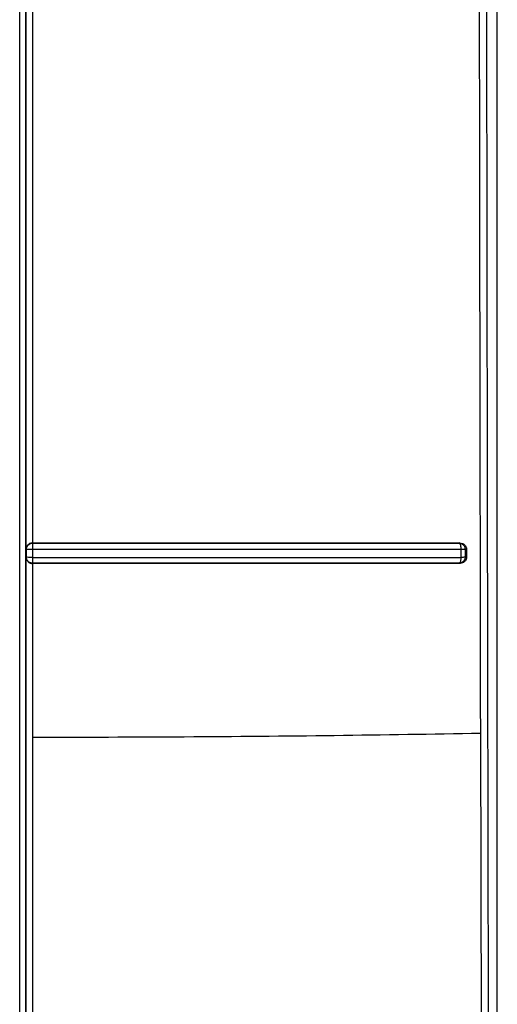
# Model space of a CAD drawing. Header units: inches. Extents: x 170 to 312, y 215 to 248.
# Tile 254 of 256: x 206.5068 to 206.5374, y 241.9654 to 242.0284. Entities that reach past the tile are written whole.
import ezdxf

# ---------------------------------------------------------------- set-up
doc = ezdxf.new("R2010")
doc.units = ezdxf.units.IN
doc.header["$LTSCALE"] = 0.25
doc.header["$MEASUREMENT"] = 0
doc.layers.add('MOTOR RH', color=7, linetype='Continuous')

msp = doc.modelspace()

# ---------------------------------------------------------------- linework, layer by layer
at = {"layer": 'MOTOR RH'}
for p, q in [((206.5373745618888, 241.9416975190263), (206.5373745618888, 242.3695190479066)), ((206.5373706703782, 241.923915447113), (206.5373707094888, 242.1606200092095)), ((206.5072176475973, 241.994498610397), (206.5072175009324, 242.0341108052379)), ((206.5076192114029, 242.0337266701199), (206.5076147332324, 241.994882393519)), ((206.5076147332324, 241.994882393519), (206.5076350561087, 241.9948732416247)), ((206.5076367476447, 241.9947446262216), (206.5076355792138, 241.9948358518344)), ((206.5076375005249, 241.9946130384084), (206.5076367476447, 241.9947446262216)), ((206.5349802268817, 241.9948847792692), (206.53492852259, 241.994875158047)), ((206.53492852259, 241.9948751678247), (206.5349528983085, 241.9948646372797)), ((206.5349528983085, 241.9948646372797), (206.5349753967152, 241.9948391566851)), ((206.5349753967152, 241.9948391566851), (206.5350136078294, 241.9947481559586)), ((206.5072405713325, 241.9944810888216), (206.5072176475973, 241.994498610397)), ((206.5072405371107, 241.9939711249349), (206.5072405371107, 241.9944810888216)), ((206.5076386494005, 241.9944604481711), (206.5076375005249, 241.9946130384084)), ((206.5076386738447, 241.9939542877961), (206.5076386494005, 241.9944604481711)), ((206.5350452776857, 241.9944632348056), (206.5350452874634, 241.993956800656)), ((206.5354007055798, 241.9944950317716), (206.5353126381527, 241.9944774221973)), ((206.5353126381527, 241.9944774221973), (206.5353126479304, 241.9939732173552)), ((206.5354007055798, 241.9944950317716), (206.5354007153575, 241.9939570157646)), ((206.5072405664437, 241.9939711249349), (206.5072176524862, 241.9939542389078)), ((206.5072178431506, 241.9543423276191), (206.5072176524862, 241.9939542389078)), ((206.5073631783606, 241.9939596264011), (206.5072747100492, 241.99396578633)), ((206.5076341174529, 241.9935802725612), (206.5076147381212, 241.9935700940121)), ((206.5076147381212, 241.9935700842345), (206.5076148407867, 241.9824497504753)), ((206.5349874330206, 241.9935724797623), (206.5349293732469, 241.99358316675)), ((206.5354007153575, 241.9939570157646), (206.5353126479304, 241.9939732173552)), ((206.5076148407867, 241.9824497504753), (206.5076202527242, 241.9547260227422)), ((206.5364484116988, 241.9207354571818), (206.5363117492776, 241.9827077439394))]:
    msp.add_line(p, q, dxfattribs=at)
for points, knots in [([(206.506805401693, 241.9271116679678), (206.5068053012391, 241.9466152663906), (206.5068051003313, 241.9856224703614), (206.5068049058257, 242.0442066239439), (206.5068047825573, 242.1028212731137), (206.5068047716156, 242.1419097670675), (206.5068047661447, 242.1614540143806)], [0, 0, 0, 0, 0.2499999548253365, 0.5000000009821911, 0.7499999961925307, 1, 1, 1, 1]), ([(206.5071988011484, 241.9280929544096), (206.5071986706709, 241.9539800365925), (206.5071984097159, 242.005754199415), (206.5071981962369, 242.08353334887), (206.5071981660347, 242.1354073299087), (206.5071981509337, 242.1613443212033)], [0, 0, 0, 0, 0.3333333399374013, 0.6666666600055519, 1, 1, 1, 1]), ([(206.5363117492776, 241.9827077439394), (206.5362784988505, 242.0025529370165), (206.5362120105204, 242.0422358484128), (206.5361582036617, 242.1018029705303), (206.5361530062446, 242.1415163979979), (206.5361504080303, 242.1613693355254)], [0, 0, 0, 0, 0.3334593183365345, 0.6667930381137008, 1, 1, 1, 1]), ([(206.5365962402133, 242.1609944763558), (206.5365987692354, 242.1409546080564), (206.5366038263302, 242.1008823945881), (206.5366611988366, 242.0407988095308), (206.5367517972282, 241.9807513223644), (206.5368453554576, 241.9407724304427), (206.5368921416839, 241.9207799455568)], [0, 0, 0, 0, 0.2500558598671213, 0.5000178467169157, 0.7499709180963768, 1, 1, 1, 1]), ([(206.5072951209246, 241.9947172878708), (206.5072721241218, 241.9946790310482), (206.5072367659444, 241.9946202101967), (206.5072205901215, 241.9945444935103), (206.5072184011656, 241.9945103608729), (206.5072176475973, 241.994498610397)], [0, 0, 0, 0, 0.5495341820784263, 0.8449229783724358, 1, 1, 1, 1]), ([(206.5072405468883, 241.9944810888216), (206.5072412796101, 241.9944987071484), (206.5072424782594, 241.9945275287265), (206.5072490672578, 241.9945619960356), (206.5072616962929, 241.9946124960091), (206.50728837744, 241.9946740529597), (206.5073500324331, 241.994760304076), (206.5074088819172, 241.9948000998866), (206.5074463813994, 241.9948254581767)], [0, 0, 0, 0, 0.1258378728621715, 0.2058564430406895, 0.2504290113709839, 0.4977132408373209, 0.6799378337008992, 1, 1, 1, 1]), ([(206.5076147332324, 241.9948822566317), (206.5075844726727, 241.9948793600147), (206.5075225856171, 241.99487343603), (206.507435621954, 241.9948389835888), (206.5073548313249, 241.9947879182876), (206.5073159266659, 241.9947418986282), (206.5072951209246, 241.9947172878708)], [0, 0, 0, 0, 0.2182004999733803, 0.4462503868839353, 0.7038614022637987, 0.9999999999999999, 0.9999999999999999, 0.9999999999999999, 0.9999999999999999]), ([(206.5074463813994, 241.9948254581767), (206.5074763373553, 241.9948393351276), (206.5075362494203, 241.9948670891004), (206.5076021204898, 241.9948711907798), (206.5076350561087, 241.9948732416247)], [0, 0, 0, 0, 0.499998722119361, 1, 1, 1, 1]), ([(206.5076147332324, 241.994882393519), (206.5107059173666, 241.9948826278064), (206.5168886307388, 241.9948830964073), (206.5260726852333, 241.9948828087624), (206.5320122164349, 241.9948841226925), (206.5349802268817, 241.9948847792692)], [0, 0, 0, 0, 0.3334398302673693, 0.6669168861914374, 0.9999999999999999, 0.9999999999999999, 0.9999999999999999, 0.9999999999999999]), ([(206.5076355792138, 241.9948358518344), (206.5076349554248, 241.994848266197), (206.5076339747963, 241.9948677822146), (206.5076347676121, 241.9948717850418), (206.5076350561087, 241.9948732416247)], [0, 0, 0, 0, 0.6361114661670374, 1, 1, 1, 1]), ([(206.5076350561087, 241.9948732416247), (206.5107140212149, 241.9948734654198), (206.5168796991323, 241.9948739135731), (206.5260389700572, 241.9948734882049), (206.5319677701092, 241.9948746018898), (206.53492852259, 241.994875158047)], [0, 0, 0, 0, 0.3330481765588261, 0.6669344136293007, 0.9999999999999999, 0.9999999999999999, 0.9999999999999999, 0.9999999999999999]), ([(206.53492852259, 241.9948751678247), (206.534960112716, 241.9948724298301), (206.5350191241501, 241.9948673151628), (206.5351142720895, 241.9948292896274), (206.5351935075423, 241.9947706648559), (206.5352524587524, 241.9946949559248), (206.5353001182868, 241.994603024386), (206.5353076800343, 241.9945271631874), (206.5353126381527, 241.9944774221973)], [0, 0, 0, 0, 0.156100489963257, 0.2916010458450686, 0.5001053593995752, 0.6325824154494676, 0.7590900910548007, 1, 1, 1, 1]), ([(206.5349802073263, 241.9948847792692), (206.5350366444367, 241.9948793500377), (206.535148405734, 241.9948685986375), (206.5352854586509, 241.9947734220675), (206.5353642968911, 241.9946664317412), (206.5353958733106, 241.9945699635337), (206.5353990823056, 241.994520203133), (206.5354007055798, 241.9944950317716)], [0, 0, 0, 0, 0.270037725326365, 0.5347503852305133, 0.7714620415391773, 0.8843937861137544, 1, 1, 1, 1]), ([(206.5350136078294, 241.9947481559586), (206.5350234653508, 241.994705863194), (206.5350428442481, 241.9946227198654), (206.5350428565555, 241.9945194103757), (206.5350428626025, 241.9944686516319)], [0, 0, 0, 0, 0.5086729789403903, 0.9999999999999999, 0.9999999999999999, 0.9999999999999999, 0.9999999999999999]), ([(206.5073631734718, 241.9944657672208), (206.5073294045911, 241.9944680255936), (206.5072618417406, 241.9944725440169), (206.5072476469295, 241.9944782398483), (206.5072405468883, 241.9944810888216)], [0, 0, 0, 0, 0.4998143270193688, 1, 1, 1, 1]), ([(206.5076386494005, 241.9944604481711), (206.5076074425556, 241.9944604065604), (206.5075521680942, 241.9944603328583), (206.5074550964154, 241.9944622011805), (206.5073995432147, 241.9944643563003), (206.5073631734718, 241.9944657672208)], [0, 0, 0, 0, 0.3092725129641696, 0.5477923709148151, 1, 1, 1, 1]), ([(206.5350452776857, 241.9944632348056), (206.5320536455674, 241.9944627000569), (206.5260864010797, 241.994461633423), (206.5168883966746, 241.9944606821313), (206.5107163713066, 241.9944605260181), (206.5076386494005, 241.9944604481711)], [0, 0, 0, 0, 0.3351251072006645, 0.6684556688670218, 1, 1, 1, 1]), ([(206.5353126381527, 241.9944774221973), (206.5353055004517, 241.9944766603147), (206.5352884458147, 241.9944748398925), (206.5352288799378, 241.9944685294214), (206.5351457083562, 241.994467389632), (206.5350810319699, 241.9944609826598), (206.5350480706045, 241.9944630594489), (206.5350452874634, 241.9944632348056)], [0, 0, 0, 0, 0.2092021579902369, 0.499862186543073, 0.7549553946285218, 0.9793093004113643, 1, 1, 1, 1]), ([(206.5072176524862, 241.9939542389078), (206.5072227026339, 241.9939142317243), (206.5072301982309, 241.9938548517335), (206.5072629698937, 241.9937822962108), (206.5072860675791, 241.9937483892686), (206.5072974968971, 241.9937316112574)], [0, 0, 0, 0, 0.510582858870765, 0.7578240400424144, 1, 1, 1, 1]), ([(206.5076341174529, 241.9935802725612), (206.5076086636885, 241.9935815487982), (206.5075694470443, 241.993583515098), (206.5075290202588, 241.9935946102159), (206.5075151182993, 241.9935987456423), (206.5075139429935, 241.9935990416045), (206.5075133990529, 241.9935992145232), (206.5075132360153, 241.993599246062), (206.5075131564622, 241.9935992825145), (206.5075130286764, 241.9935993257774), (206.5075123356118, 241.9935995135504), (206.5075107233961, 241.99360017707), (206.5075068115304, 241.9936014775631), (206.5074975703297, 241.9936048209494), (206.5074838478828, 241.9936100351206), (206.5074628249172, 241.9936193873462), (206.5074172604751, 241.9936430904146), (206.5073498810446, 241.9936943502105), (206.5072887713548, 241.9937771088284), (206.5072489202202, 241.9938722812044), (206.5072435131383, 241.9939360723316), (206.5072405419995, 241.9939711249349)], [0, 0, 0, 0, 0.1249358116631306, 0.1924887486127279, 0.1961380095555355, 0.2002926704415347, 0.2009564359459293, 0.2011094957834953, 0.2012415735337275, 0.2013855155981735, 0.2017598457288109, 0.2052289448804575, 0.2121573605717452, 0.2226401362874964, 0.253612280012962, 0.2832652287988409, 0.334882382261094, 0.503530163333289, 0.6900196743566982, 0.8296688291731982, 0.9999999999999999, 0.9999999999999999, 0.9999999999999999, 0.9999999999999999]), ([(206.5072747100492, 241.99396578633), (206.5072741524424, 241.9939659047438), (206.5072642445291, 241.9939680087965), (206.5072475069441, 241.9939702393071), (206.507242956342, 241.9939708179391), (206.5072405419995, 241.9939711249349)], [0, 0, 0, 0, 0.02723304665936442, 0.4838940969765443, 1, 1, 1, 1]), ([(206.5072974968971, 241.9937316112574), (206.5073179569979, 241.9937078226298), (206.5073559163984, 241.99366368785), (206.5074348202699, 241.9936135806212), (206.5075210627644, 241.9935789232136), (206.5075841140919, 241.9935730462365), (206.5076147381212, 241.9935701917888)], [0, 0, 0, 0, 0.2865123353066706, 0.5315631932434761, 0.7724802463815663, 0.9999999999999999, 0.9999999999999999, 0.9999999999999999, 0.9999999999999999]), ([(206.5076386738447, 241.9939542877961), (206.5076098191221, 241.9939544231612), (206.507554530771, 241.9939546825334), (206.5074569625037, 241.9939564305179), (206.5073995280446, 241.9939583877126), (206.5073631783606, 241.9939596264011)], [0, 0, 0, 0, 0.286088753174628, 0.5481728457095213, 1, 1, 1, 1]), ([(206.5349874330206, 241.9935724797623), (206.5320184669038, 241.993572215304), (206.5260762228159, 241.9935716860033), (206.5168896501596, 241.9935697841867), (206.5107054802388, 241.9935699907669), (206.5076147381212, 241.9935700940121)], [0, 0, 0, 0, 0.3331073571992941, 0.6666984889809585, 1, 1, 1, 1]), ([(206.5076341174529, 241.9935802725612), (206.5076345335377, 241.9935868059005), (206.5076353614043, 241.9935998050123), (206.5076362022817, 241.9936621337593), (206.5076366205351, 241.9936931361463)], [0, 0, 0, 0, 0.5025989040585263, 1, 1, 1, 1]), ([(206.5349293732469, 241.99358316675), (206.5319688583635, 241.9935827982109), (206.5260399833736, 241.993582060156), (206.5168800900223, 241.993580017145), (206.5107136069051, 241.9935801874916), (206.5076341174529, 241.9935802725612)], [0, 0, 0, 0, 0.3330155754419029, 0.6669136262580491, 1, 1, 1, 1]), ([(206.5076366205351, 241.9936931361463), (206.5076370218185, 241.9937274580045), (206.5076376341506, 241.9937798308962), (206.5076387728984, 241.9938719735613), (206.5076387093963, 241.9939247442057), (206.5076386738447, 241.9939542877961)], [0, 0, 0, 0, 0.4556027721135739, 0.6952197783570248, 1, 1, 1, 1]), ([(206.5076386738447, 241.9939542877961), (206.5107034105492, 241.993954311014), (206.5168624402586, 241.9939543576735), (206.5260610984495, 241.9939548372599), (206.5320410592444, 241.9939561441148), (206.5350452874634, 241.993956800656)], [0, 0, 0, 0, 0.3301467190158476, 0.6634773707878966, 1, 1, 1, 1]), ([(206.5353126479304, 241.9939732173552), (206.5353097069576, 241.993939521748), (206.5353043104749, 241.9938776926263), (206.5352659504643, 241.9937828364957), (206.5351965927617, 241.9936868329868), (206.5350788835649, 241.9936028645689), (206.5349792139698, 241.9935897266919), (206.5349293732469, 241.9935831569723)], [0, 0, 0, 0, 0.1666764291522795, 0.3058397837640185, 0.5008204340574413, 0.7503805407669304, 1, 1, 1, 1]), ([(206.5350097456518, 241.9936968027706), (206.5349979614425, 241.9936660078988), (206.5349802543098, 241.9936197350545), (206.5349545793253, 241.99359333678), (206.5349390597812, 241.9935850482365), (206.5349319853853, 241.9935836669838), (206.5349293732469, 241.9935831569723)], [0, 0, 0, 0, 0.4987362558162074, 0.7494087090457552, 0.9074720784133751, 1, 1, 1, 1]), ([(206.5354007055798, 241.9939570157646), (206.5353991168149, 241.9939320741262), (206.5353959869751, 241.9938829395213), (206.5353649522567, 241.9937874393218), (206.5352874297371, 241.9936814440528), (206.5351517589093, 241.9935879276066), (206.5350428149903, 241.9935776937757), (206.5349874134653, 241.99357248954)], [0, 0, 0, 0, 0.117188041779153, 0.2308584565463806, 0.4673433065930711, 0.7291267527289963, 0.9999999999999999, 0.9999999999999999, 0.9999999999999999, 0.9999999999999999]), ([(206.5350452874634, 241.993956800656), (206.5350443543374, 241.9939326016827), (206.5350424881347, 241.993884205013), (206.5350347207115, 241.9938151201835), (206.5350240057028, 241.9937508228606), (206.535014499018, 241.9937148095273), (206.5350097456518, 241.9936968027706)], [0, 0, 0, 0, 0.2500268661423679, 0.5000405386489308, 0.7500190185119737, 1, 1, 1, 1]), ([(206.5353126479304, 241.9939732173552), (206.5353036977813, 241.9939716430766), (206.5352857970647, 241.9939684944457), (206.5352248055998, 241.9939638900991), (206.5351445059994, 241.9939597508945), (206.5350783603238, 241.9939577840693), (206.5350452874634, 241.993956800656)], [0, 0, 0, 0, 0.2499875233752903, 0.4999867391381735, 0.7499931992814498, 1, 1, 1, 1]), ([(206.5076148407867, 241.9824497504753), (206.5108605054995, 241.982456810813), (206.5173518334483, 241.9824709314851), (206.5269894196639, 241.9825575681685), (206.5332043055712, 241.982657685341), (206.5363117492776, 241.9827077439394)], [0, 0, 0, 0, 0.3333333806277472, 0.6666666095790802, 1, 1, 1, 1])]:
    msp.add_open_spline(points, degree=3, knots=knots, dxfattribs=at)

doc.saveas('drawing.dxf')
